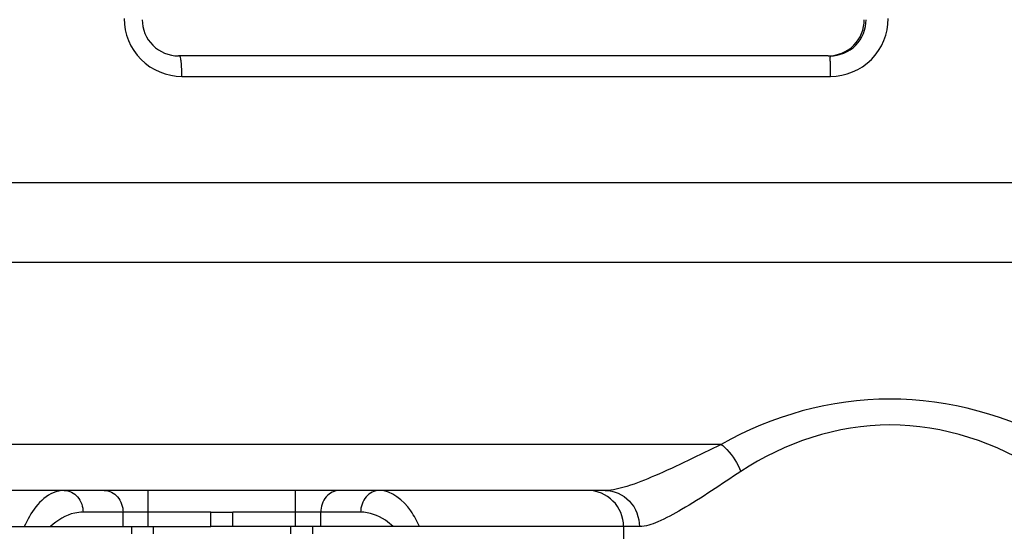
# Model space of a CAD drawing. Header units: millimetres. Extents: x 0 to 11890, y 0 to 8410.
# Tile 55 of 116: x 6775 to 6911, y 1662 to 1733. Entities that reach past the tile are written whole.
import ezdxf

# ---------------------------------------------------------------- set-up
doc = ezdxf.new("R2010")
doc.units = ezdxf.units.MM
doc.header["$LTSCALE"] = 653.95
doc.layers.get('0').update_dxf_attribs({"linetype": 'CONTINUOUS'})
for name, color, linetype in [('304102000126DXF_CONTINUOUS_LINE', 7, 'CONTINUOUS'), ('304105000344DXF_CONTINUOUS_LINE', 7, 'CONTINUOUS'), ('JISHUZIL_DXF_DIMENSION', 7, 'CONTINUOUS')]:
    doc.layers.add(name, color=color, linetype=linetype)
doc.styles.get("Standard").update_dxf_attribs({"font": 'txt', "width": 0.7})
doc.dimstyles.new('DIMSTYLE_6', dxfattribs={"dimtxt": 80, "dimasz": 70, "dimexe": 1.5, "dimexo": 0, "dimgap": 4, "dimtad": 0, "dimtih": 1, "dimtoh": 1, "dimdec": 1, "dimdsep": 46, "dimtxsty": 'Standard', "dimblk": '_FILLED', "dimblk1": '_FILLED', "dimblk2": '_FILLED', "dimcen": 0.09, "dimclrt": 5, "dimazin": 2, "dimtp": 0.5, "dimtm": 0.5, "dimtfac": 1, "dimtdec": 65535, "dimtofl": 0, "dimtmove": 0, "dimatfit": 3, "dimldrblk": '_FILLED', "dimfxl": 0, "dimtolj": 1, "dimarcsym": 0})

# ---------------------------------------------------------------- blocks, each defined once
blk = doc.blocks.new('*D12')
at = {"layer": 'JISHUZIL_DXF_DIMENSION', "color": 2, "linetype": 'Continuous', "transparency": 16777216}
blk.add_line((7782.55, 1762.67), (7249.91, 1762.67), dxfattribs=at)
for start, end in [(287.11792, 360), (193, 266.10474)]:
    blk.add_arc((6653.95, 1762.67), 610.96, start, end, dxfattribs=at)
for points in [[(7270.88, 1692.22), (7264.91, 1762.67), (7250.91, 1693.36)], [(6087.87, 1560.85), (6058.65, 1625.24), (6068.67, 1555.24)]]:
    blk.add_solid(points, dxfattribs=at)
blk = doc.blocks.new('_FILLED')
at = {"color": 0, "linetype": 'ByBlock'}
blk.add_solid([(0, 0), (-1, 0.1429), (-1, -0.1429)], dxfattribs=at)

msp = doc.modelspace()

# ---------------------------------------------------------------- linework, layer by layer
at = {"color": 4, "linetype": 'Continuous'}
msp.add_circle((6653.947, 1762.673), 316, dxfattribs=at)
at = {"layer": '304102000126DXF_CONTINUOUS_LINE', "color": 7, "linetype": 'Continuous'}
for p, q in [((6886.715, 1727.673), (6796.935, 1727.673)), ((6855.911, 1667.673), (6722.943, 1667.673)), ((6801.447, 1664.673), (6804.447, 1664.673)), ((6801.447, 1662.673), (6801.447, 1664.673)), ((6804.447, 1662.673), (6804.447, 1664.673)), ((6699.303, 1662.673), (6801.447, 1662.673)), ((6858.447, 1662.673), (6804.447, 1662.673)), ((6858.447, 1662.673), (6858.447, 1656.673))]:
    msp.add_line(p, q, dxfattribs=at)
at = {"layer": '304102000126DXF_CONTINUOUS_LINE', "color": 9, "linetype": 'Continuous'}
for p, q in [((6797.416, 1724.84), (6887.045, 1724.841)), ((6917.778, 1710.154), (6742.87, 1710.163)), ((6917.782, 1699.159), (6740.926, 1699.149)), ((6871.925, 1674.03), (6730.095, 1674.029)), ((6792.756, 1662.673), (6792.756, 1667.673)), ((6813.137, 1662.673), (6813.137, 1667.673)), ((6801.447, 1664.673), (6783.772, 1664.673)), ((6789.292, 1662.673), (6789.292, 1664.673)), ((6822.122, 1664.673), (6804.447, 1664.673)), ((6816.601, 1662.673), (6816.601, 1664.673)), ((6860.622, 1662.673), (6858.447, 1662.673))]:
    msp.add_line(p, q, dxfattribs=at)
at = {"layer": '304102000126DXF_CONTINUOUS_LINE', "color": 7, "linetype": 'Continuous'}
msp.add_arc((6853.447, 1662.673), 5, 0, 90, dxfattribs=at)
at = {"layer": '304102000126DXF_CONTINUOUS_LINE', "color": 9, "linetype": 'Continuous'}
for points, knots in [([(6789.442, 1732.817), (6789.448, 1730.781), (6791.153, 1726.551), (6795.385, 1724.839), (6797.416, 1724.84)], [0, 0, 0, 0, 0.5006062, 1, 1, 1, 1]), ([(6886.971, 1727.673), (6888.247, 1727.673), (6890.906, 1728.736), (6891.963, 1731.399), (6891.956, 1732.672)], [0, 0, 0, 0, 0.5005227, 1, 1, 1, 1]), ([(6887.045, 1724.841), (6889.08, 1724.841), (6893.32, 1726.54), (6895.012, 1730.785), (6895.004, 1732.818)], [0, 0, 0, 0, 0.5001626, 1, 1, 1, 1]), ([(6797.416, 1724.84), (6797.413, 1725.511), (6797.407, 1726.483), (6797.258, 1727.268), (6797.209, 1727.673), (6797.13, 1727.673)], [0, 0, 0, 0, 0.7026824, 0.9170735, 1, 1, 1, 1]), ([(6887.045, 1724.841), (6887.044, 1725.206), (6887.024, 1725.855), (6887.068, 1726.805), (6886.936, 1727.235), (6887.042, 1727.673), (6886.971, 1727.673)], [0, 0, 0, 0, 0.3864907, 0.7098674, 0.9243784, 1, 1, 1, 1]), ([(6918.775, 1674.03), (6911.676, 1677.979), (6895.318, 1682.586), (6878.912, 1678.011), (6871.926, 1674.03)], [0, 0, 0, 0, 0.5025639, 1, 1, 1, 1]), ([(6916.091, 1670.301), (6909.981, 1674.238), (6895.337, 1679.184), (6880.644, 1674.266), (6874.641, 1670.301)], [0, 0, 0, 0, 0.5025608, 1, 1, 1, 1]), ([(6871.925, 1674.03), (6868.875, 1672.55), (6864.62, 1670.406), (6859.277, 1668.273), (6856.929, 1667.673), (6855.911, 1667.673)], [0, 0, 0, 0, 0.5876819, 0.8234669, 1, 1, 1, 1]), ([(6871.925, 1674.029), (6872.212, 1673.812), (6873.358, 1672.765), (6874.204, 1671.406), (6874.641, 1670.301)], [0, 0, 0, 0, 0.2324277, 1, 1, 1, 1]), ([(6874.641, 1670.301), (6871.937, 1668.515), (6868.227, 1665.96), (6863.557, 1663.403), (6861.496, 1662.673), (6860.622, 1662.673)], [0, 0, 0, 0, 0.605043, 0.8366625, 1, 1, 1, 1]), ([(6781.174, 1667.673), (6780.66, 1667.673), (6778.072, 1667.072), (6776.487, 1664.551), (6775.65, 1662.673)], [0, 0, 0, 0, 0.1999258, 1, 1, 1, 1]), ([(6781.174, 1667.673), (6781.852, 1667.673), (6783.308, 1666.927), (6783.772, 1665.424), (6783.772, 1664.673)], [0, 0, 0, 0, 0.4746814, 1, 1, 1, 1]), ([(6786.694, 1667.673), (6787.373, 1667.673), (6788.828, 1666.927), (6789.292, 1665.424), (6789.292, 1664.673)], [0, 0, 0, 0, 0.4746814, 1, 1, 1, 1]), ([(6819.2, 1667.673), (6818.521, 1667.673), (6817.065, 1666.927), (6816.601, 1665.424), (6816.601, 1664.673)], [0, 0, 0, 0, 0.4746814, 1, 1, 1, 1]), ([(6824.72, 1667.673), (6824.041, 1667.673), (6822.586, 1666.927), (6822.122, 1665.424), (6822.122, 1664.673)], [0, 0, 0, 0, 0.4746814, 1, 1, 1, 1]), ([(6830.244, 1662.673), (6829.906, 1663.431), (6828.768, 1665.643), (6826.439, 1667.673), (6824.72, 1667.673)], [0, 0, 0, 0, 0.3256265, 1, 1, 1, 1]), ([(6855.912, 1667.673), (6857.124, 1667.673), (6859.685, 1666.533), (6860.622, 1663.938), (6860.622, 1662.673)], [0, 0, 0, 0, 0.4894478, 1, 1, 1, 1]), ([(6783.772, 1664.673), (6783.384, 1664.673), (6781.72, 1664.489), (6780.206, 1663.553), (6779.285, 1662.673)], [0, 0, 0, 0, 0.2333579, 1, 1, 1, 1]), ([(6826.608, 1662.673), (6826.275, 1662.992), (6825.001, 1664.05), (6823.32, 1664.673), (6822.122, 1664.673)], [0, 0, 0, 0, 0.2778024, 1, 1, 1, 1])]:
    msp.add_open_spline(points, degree=3, knots=knots, dxfattribs=at)
at = {"layer": '304102000126DXF_CONTINUOUS_LINE', "color": 7, "linetype": 'Continuous'}
for points, knots in [([(6791.947, 1732.673), (6791.947, 1731.398), (6793.008, 1728.743), (6795.662, 1727.673), (6796.935, 1727.673)], [0, 0, 0, 0, 0.5004311, 1, 1, 1, 1]), ([(6886.715, 1727.673), (6887.988, 1727.673), (6890.642, 1728.743), (6891.703, 1731.398), (6891.703, 1732.673)], [0, 0, 0, 0, 0.4995689, 1, 1, 1, 1])]:
    msp.add_open_spline(points, degree=3, knots=knots, dxfattribs=at)
at = {"layer": '304105000344DXF_CONTINUOUS_LINE', "color": 7, "linetype": 'Continuous'}
for p, q in [((6790.447, 1662.673), (6790.447, 1661.673)), ((6804.447, 1662.673), (6801.447, 1662.673)), ((6815.447, 1662.673), (6815.447, 1661.673))]:
    msp.add_line(p, q, dxfattribs=at)
at = {"layer": '304105000344DXF_CONTINUOUS_LINE', "color": 9, "linetype": 'Continuous'}
for p, q in [((6793.447, 1662.673), (6793.447, 1661.673)), ((6812.447, 1662.673), (6812.447, 1661.673))]:
    msp.add_line(p, q, dxfattribs=at)

# ---------------------------------------------------------------- dimensions: what is measured, and where the dimension line sits
at = {"layer": 'JISHUZIL_DXF_DIMENSION', "color": 2, "linetype": 'Continuous'}
dim = msp.add_angular_dim_2l(base=(6723.11, 1155.641), line1=((6064.6, 1626.611), (6058.647, 1625.237)), line2=((7776.437, 1762.673), (7782.547, 1762.673)), dimstyle='DIMSTYLE_6', dxfattribs=at)
dim.commit()
dim.dimension.update_dxf_attribs({"geometry": '*D12', "text_midpoint": (6612.443, 1115.641), "dimtype": 162})

doc.saveas('drawing.dxf')
